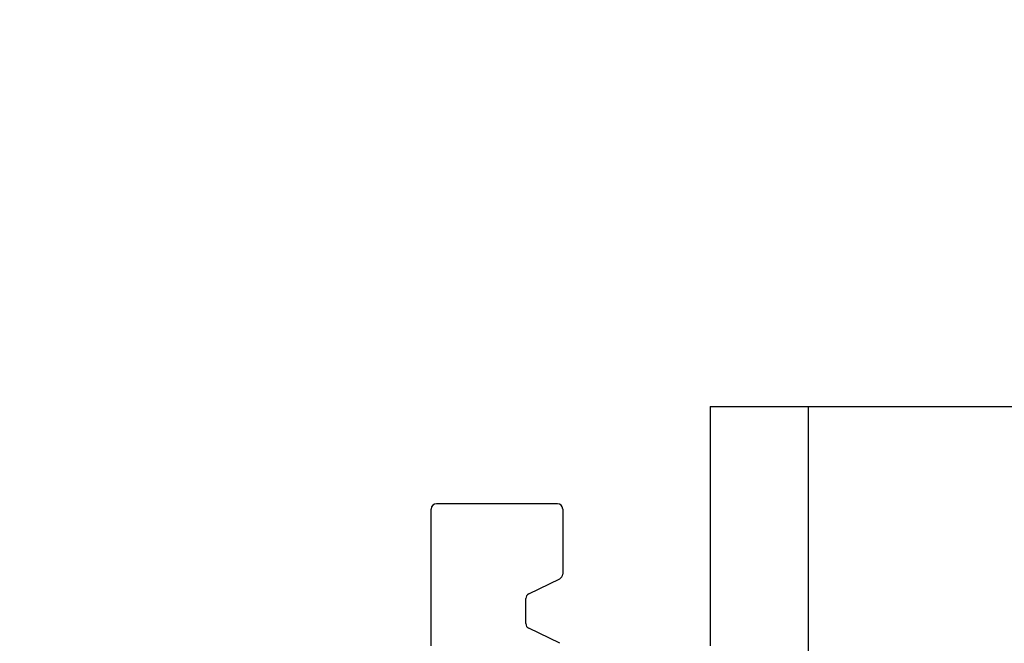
# Model space of a CAD drawing. Header units: inches. Extents: x 0 to 100, y 0 to 65.
# Tile 22 of 121: x 15.24 to 17.11, y 26.72 to 27.91. Entities that reach past the tile are written whole.
import ezdxf

# ---------------------------------------------------------------- set-up
doc = ezdxf.new("R2010")
doc.units = ezdxf.units.IN
doc.header["$LTSCALE"] = 5.5
doc.header["$MEASUREMENT"] = 0
doc.layers.get('0').update_dxf_attribs({"linetype": 'CONTINUOUS'})
doc.layers.add('DIMENSIONS', color=7, linetype='CONTINUOUS')
doc.styles.get("Standard").update_dxf_attribs({"font": 'arial.ttf'})
doc.dimstyles.new('DIMSTYLE_1', dxfattribs={"dimtxt": 0.441176, "dimasz": 0.588235, "dimexe": 0.09, "dimexo": 0.07, "dimgap": 0.0375, "dimtad": 0, "dimtih": 1, "dimtoh": 1, "dimzin": 4, "dimdsep": 46, "dimtxsty": 'Standard', "dimblk": '_FILLED', "dimblk1": '_FILLED', "dimblk2": '_FILLED', "dimcen": 0.09, "dimadec": 3, "dimazin": 1, "dimtfac": 1, "dimtdec": 3, "dimtofl": 0, "dimtmove": 0, "dimatfit": 3, "dimldrblk": '_FILLED', "dimfxl": 0, "dimtolj": 1, "dimtzin": 4, "dimarcsym": 0})

# ---------------------------------------------------------------- blocks, each defined once
blk = doc.blocks.new('_FILLED')
at = {"color": 0, "linetype": 'ByBlock'}
blk.add_solid([(0, 0), (-1, 0.2), (-1, -0.2)], dxfattribs=at)
blk = doc.blocks.new('*D1')
at = {"layer": 'DIMENSIONS', "color": 2, "linetype": 'Continuous'}
for p, q in [((20.8126, 47.3916), (11.9453, 47.3916)), ((12.4747, 47.3916), (12.4747, 26.739)), ((12.4747, 5.2041), (12.4747, 25.8566)), ((20.8126, 5.2041), (11.9453, 5.2041))]:
    blk.add_line(p, q, dxfattribs=at)
at = {"layer": 'DIMENSIONS', "color": 2, "linetype": 'Continuous', "xscale": 0.5882352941, "yscale": 0.5882352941, "zscale": 0.5882352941}
for p, rotation in [((12.4747, 47.3916), 90), ((12.4747, 5.2041), 270)]:
    blk.add_blockref('_FILLED', p, dxfattribs=dict(at, rotation=rotation))
at = {"layer": 'DIMENSIONS', "color": 2, "linetype": 'Continuous', "insert": (12.4747, 26.5184), "char_height": 0.44118, "width": 1.541658, "attachment_point": 2, "line_spacing_factor": 0.9}
blk.add_mtext('42.19', dxfattribs=at)
blk = doc.blocks.new('*D12')
at = {"layer": 'DIMENSIONS', "color": 2, "linetype": 'Continuous'}
for p, q in [((19.4064, 46.5478), (13.8542, 46.5478)), ((14.3836, 46.5478), (14.3836, 25.4214)), ((14.3836, 6.0478), (14.3836, 24.539)), ((19.4064, 6.0478), (13.8542, 6.0478))]:
    blk.add_line(p, q, dxfattribs=at)
at = {"layer": 'DIMENSIONS', "color": 2, "linetype": 'Continuous', "xscale": 0.5882352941, "yscale": 0.5882352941, "zscale": 0.5882352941}
for p, rotation in [((14.3836, 46.5478), 90), ((14.3836, 6.0478), 270)]:
    blk.add_blockref('_FILLED', p, dxfattribs=dict(at, rotation=rotation))
at = {"layer": 'DIMENSIONS', "color": 2, "linetype": 'Continuous', "insert": (14.3836, 25.2008), "char_height": 0.44118, "width": 1.541658, "attachment_point": 2, "line_spacing_factor": 0.9}
blk.add_mtext('40.50', dxfattribs=at)

msp = doc.modelspace()

# ---------------------------------------------------------------- linework, layer by layer
at = {"color": 7, "linetype": 'Continuous'}
for p, q in [((16.5471, 27.1728), (16.5471, 26.7178)), ((16.5471, 27.1728), (16.7341, 27.1728)), ((16.2571, 26.9878), (16.0271, 26.9878)), ((16.0171, 26.7178), (16.0171, 26.9778)), ((16.2671, 26.9778), (16.2671, 26.8541)), ((16.2028, 26.8165), (16.2615, 26.8451)), ((16.1971, 26.7601), (16.1971, 26.8075)), ((16.2615, 26.7225), (16.2028, 26.7511))]:
    msp.add_line(p, q, dxfattribs=at)
at = {"color": 3, "linetype": 'Continuous'}
for p, q in [((16.7341, 25.4228), (16.7341, 27.1728)), ((16.7341, 27.1728), (18.9744, 27.1728))]:
    msp.add_line(p, q, dxfattribs=at)
at = {"color": 7, "linetype": 'Continuous'}
for centre, start, end in [((16.0271, 26.9778), 90, 180), ((16.2571, 26.9778), 0, 90), ((16.2571, 26.8541), 295.9065, 360), ((16.2071, 26.8075), 115.9065, 180), ((16.2071, 26.7601), 180, 244.0935)]:
    msp.add_arc(centre, 0.01, start, end, dxfattribs=at)

# ---------------------------------------------------------------- dimensions: what is measured, and where the dimension line sits
at = {"layer": 'DIMENSIONS', "color": 2, "linetype": 'Continuous'}
for base, p1, p2, picture, middle in [((12.4747, 5.2041), (20.8826, 47.3916), (20.8826, 5.2041), '*D1', (12.4631, 26.2953)), ((14.3836, 6.0478), (19.4764, 46.5478), (19.4764, 6.0478), '*D12', (14.372, 24.9777))]:
    dim = msp.add_linear_dim(base=base, p1=p1, p2=p2, angle=270, dimstyle='DIMSTYLE_1', dxfattribs=at)
    dim.commit()
    dim.dimension.update_dxf_attribs({"geometry": picture, "text_midpoint": middle, "dimtype": 160})

doc.saveas('drawing.dxf')
